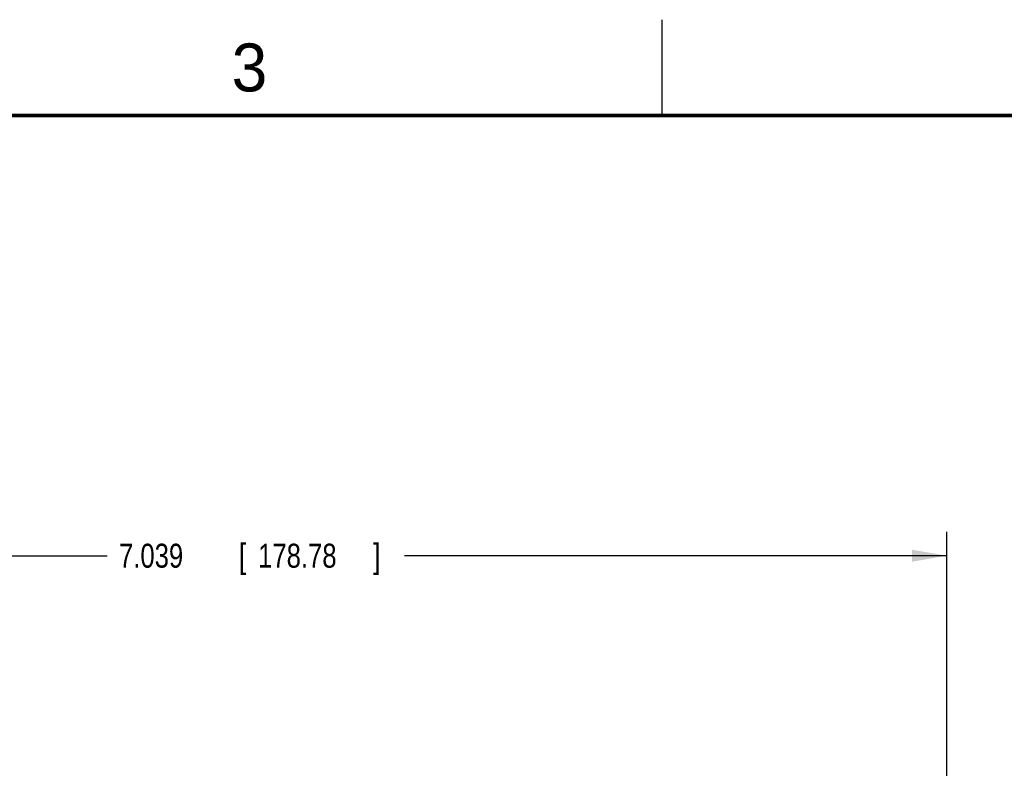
# Model space of a CAD drawing. Header units: inches. Extents: x 0 to 34, y 0 to 22.
# Tile 54 of 55: x 22.2 to 27.3, y 18.1 to 22. Entities that reach past the tile are written whole.
import ezdxf

# ---------------------------------------------------------------- set-up
doc = ezdxf.new("R2010")
doc.units = ezdxf.units.IN
doc.header["$LTSCALE"] = 1.87
doc.header["$MEASUREMENT"] = 0
doc.layers.get('0').update_dxf_attribs({"linetype": 'CONTINUOUS'})
doc.layers.add('DIMENSIONS', color=7, linetype='CONTINUOUS')
doc.styles.get("Standard").update_dxf_attribs({"font": 'txt', "width": 0.8})
doc.dimstyles.new('DIMSTYLE_1', dxfattribs={"dimtxt": 0.125, "dimasz": 0.18, "dimexe": 0.18, "dimexo": 0.0625, "dimgap": 0.09, "dimtad": 0, "dimtih": 1, "dimtoh": 1, "dimdec": 3, "dimzin": 4, "dimdsep": 46, "dimtxsty": 'STANDARD', "dimblk": '_FILLED', "dimblk1": '_FILLED', "dimblk2": '_FILLED', "dimcen": 0.09, "dimadec": 0, "dimazin": 0, "dimtp": 0.005, "dimtm": 0.005, "dimtfac": 1, "dimtdec": 3, "dimtofl": 0, "dimtmove": 0, "dimatfit": 3, "dimldrblk": '_FILLED', "dimfxl": 1, "dimtolj": 1, "dimtzin": 4, "dimarcsym": 0})

# ---------------------------------------------------------------- blocks, each defined once
blk = doc.blocks.new('_FILLED')
at = {"color": 0, "linetype": 'BYBLOCK'}
blk.add_solid([(0, 0), (-1, 0.174), (-1, -0.174)], dxfattribs=at)
blk = doc.blocks.new('*D6')
at = {"layer": 'DIMENSIONS', "color": 2, "linetype": 'CONTINUOUS'}
for p, q in [((19.9451, 17.6973), (19.9451, 19.3298)), ((26.9837, 17.945), (26.9837, 19.3298)), ((19.9451, 19.2048), (22.6075, 19.2048)), ((26.9837, 19.2048), (24.1575, 19.2048))]:
    blk.add_line(p, q, dxfattribs=at)
at = {"layer": 'DIMENSIONS', "color": 2, "linetype": 'CONTINUOUS', "xscale": 0.18, "yscale": 0.18, "zscale": 0.18, "rotation": 180}
blk.add_blockref('_FILLED', (19.9451, 19.2048), dxfattribs=at)
at = {"layer": 'DIMENSIONS', "color": 2, "linetype": 'CONTINUOUS', "xscale": 0.18, "yscale": 0.18, "zscale": 0.18}
blk.add_blockref('_FILLED', (26.9837, 19.2048), dxfattribs=at)
at = {"layer": 'DIMENSIONS', "color": 2, "linetype": 'CONTINUOUS', "width": 0.8}
for s, p in [('7.039', (22.67, 19.1423)), ('[', (23.295, 19.1423)), ('178.78', (23.395, 19.1423)), (']', (23.995, 19.1423))]:
    blk.add_text(s, height=0.125, dxfattribs=at).set_placement(p)

msp = doc.modelspace()

# ---------------------------------------------------------------- linework, layer by layer
at = {"color": 2, "linetype": 'CONTINUOUS'}
msp.add_line((25.5, 22), (25.5, 21.5), dxfattribs=at)
at = {"color": 7, "linetype": 'CONTINUOUS', "const_width": 0.02}
msp.add_lwpolyline([(33.5, 21.5), (0.5, 21.5)], dxfattribs=at)

# ---------------------------------------------------------------- texts
at = {"color": 2, "linetype": 'CONTINUOUS'}
msp.add_text('3', height=0.25, dxfattribs=at).set_placement((23.257, 21.6259))

# ---------------------------------------------------------------- dimensions: what is measured, and where the dimension line sits
at = {"layer": 'DIMENSIONS', "color": 2, "linetype": 'CONTINUOUS'}
dim = msp.add_linear_dim(base=(26.9837, 19.2048), p1=(19.9451, 17.6973), p2=(26.9837, 17.945), dimstyle='DIMSTYLE_1', dxfattribs=at)
dim.commit()
dim.dimension.update_dxf_attribs({"geometry": '*D6', "text_midpoint": (23.3825, 19.2048), "dimtype": 160})

doc.saveas('drawing.dxf')
